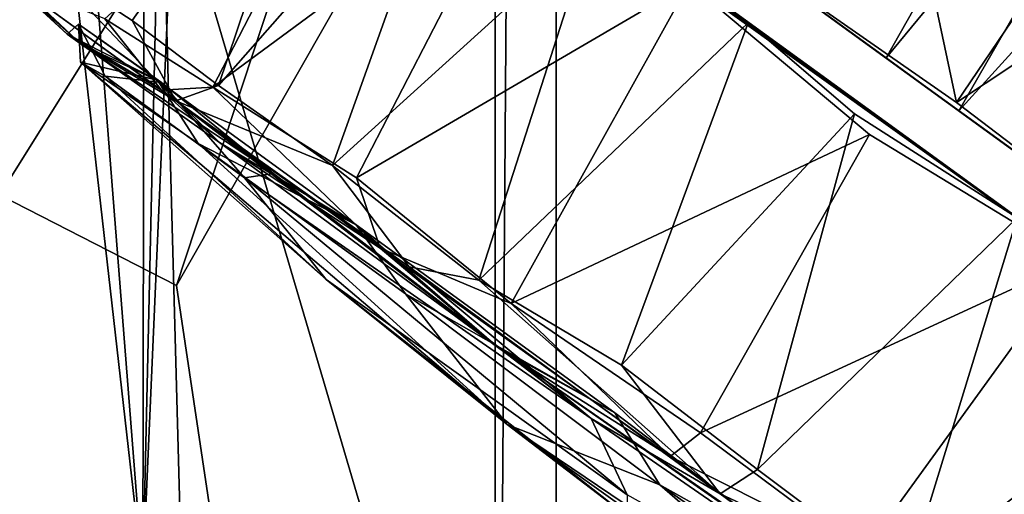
# Model space of a CAD drawing. Header units: millimetres. Extents: x -359 to 363, y -484 to 317.
# Tile 62 of 74: x 290 to 322, y -131 to -116. Entities that reach past the tile are written whole.
import ezdxf

# ---------------------------------------------------------------- set-up
doc = ezdxf.new("R2010")
doc.units = ezdxf.units.MM
doc.layers.add('Layer 01', color=7, linetype='Continuous', true_color=0x000000)

msp = doc.modelspace()

# ---------------------------------------------------------------- linework, layer by layer
at = {"layer": 'Layer 01'}
for points in [[(287.161, 148.729, 688), (274.411, 109.709, 688), (274.411, -136.406, 688), (294.911, -136.406, 688)], [(305.161, -165.573, 688), (305.162, 130.576, 688), (287.161, 148.729, 688), (294.911, -136.406, 688)], [(274.411, 109.709, 677), (294.049, 147.359, 677), (293.571, -134.142, 677)], [(293.571, -134.142, 677), (294.049, 147.359, 677), (299.888, 143.457, 677)], [(299.888, 143.457, 677), (305.161, 130.619, 677), (293.571, -134.142, 677)], [(307.161, 107.025, 669), (262.161, -177.425, 669), (280.161, 130.729, 669)], [(307.161, 130.627, 677), (286.256, -82.766, 677), (307.161, -153.721, 677)], [(305.161, -165.573, 677), (293.571, -134.142, 677), (305.161, 130.619, 677)], [(305.161, 130.619, 677), (307.161, 114.51, 679), (305.161, -165.573, 677)], [(305.161, -165.573, 688), (307.161, 114.51, 686), (305.162, 130.576, 688)], [(307.161, -177.425, 669), (307.161, 107.025, 669), (307.161, 130.627, 677), (307.161, -153.721, 677)], [(274.411, 109.709, 677), (293.571, -134.142, 677), (264.161, 124.569, 677)], [(274.411, -136.406, 677), (264.161, 124.569, 677), (293.571, -134.142, 677)], [(307.161, 114.51, 686), (305.161, -165.573, 688), (307.161, -161.206, 686)], [(305.161, -165.573, 677), (307.161, 114.51, 679), (307.161, -177.425, 679)], [(307.161, -161.206, 686), (307.161, 114.51, 679), (307.161, 114.51, 686)], [(307.161, 114.51, 679), (307.161, -161.206, 686), (307.161, -177.425, 679)], [(307.161, -177.425, 669), (262.161, -177.425, 669), (307.161, 107.025, 669)], [(286.256, -82.766, 677), (284.661, -177.425, 677), (307.161, -153.721, 677)], [(294.681, -124.599, 446.585), (307.161, -86.659, 409.362), (262.161, -86.659, 409.362), (262.161, -107.919, 430.22)], [(294.681, -124.599, 446.585), (307.161, -102.695, 425.095), (307.161, -86.659, 409.362)], [(309.311, -86.926, 41.514), (311.776, -88.715, 12.867), (350.255, -116.676, 10.609)], [(309.311, -86.926, 41.514), (350.255, -116.676, 10.609), (344.853, -112.75, 55.236)], [(350.255, -116.676, 10.609), (311.776, -88.715, 12.867), (319.212, -94.103, 4.347)], [(307.161, -92.314, 403.702), (284.661, -128.343, 439.051), (284.661, -92.262, 403.651)], [(307.161, -92.314, 403.702), (307.161, -215.756, 524.814), (284.661, -128.343, 439.051)], [(307.161, -92.314, 403.702), (307.161, -102.695, 425.095), (307.161, -215.756, 524.814)], [(319.212, -94.103, 4.347), (328.112, -100.541, 0.382), (350.255, -116.676, 10.609)], [(352.98, -120.762, 42.206), (322.939, -98.937, 29.993), (316.784, -94.463, 55.898)], [(352.98, -120.762, 42.206), (316.784, -94.463, 55.898), (345.545, -115.364, 53.862)], [(318.015, -117.105, 22.487), (315.311, -115.132, 24.928), (326.73, -101.75, 23.694)], [(326.73, -101.75, 23.694), (329.211, -103.53, 22.14), (318.015, -117.105, 22.487)], [(307.161, -208.236, 528.643), (307.161, -102.695, 425.095), (294.681, -124.599, 446.585)], [(307.161, -215.756, 524.814), (307.161, -102.695, 425.095), (307.161, -208.236, 528.643)], [(320.413, -118.846, 21.969), (318.015, -117.105, 22.487), (329.211, -103.53, 22.14)], [(329.211, -103.53, 22.14), (332.293, -105.745, 22.173), (320.413, -118.846, 21.969)], [(318.688, -110.807, 59.432), (320.334, -118.575, 60.146), (330.105, -104.139, 60.07)], [(335.548, -108.468, 59.425), (330.105, -104.139, 60.07), (320.334, -118.575, 60.146)], [(300.045, -106.162, 11.758), (298.414, -104.977, 45.04), (339.266, -134.657, 47.365)], [(298.414, -104.977, 45.04), (324.247, -123.758, 59.508), (329.89, -127.859, 57.091)], [(324.247, -123.758, 59.508), (298.414, -104.977, 45.04), (305.998, -110.595, 55.077)], [(298.414, -104.977, 45.04), (329.89, -127.859, 57.091), (339.266, -134.657, 47.365)], [(322.892, -120.648, 22.539), (320.413, -118.846, 21.969), (332.293, -105.745, 22.173)], [(300.045, -106.162, 11.758), (293.225, -115.875, 11.618), (290.445, -114.071, 16.918)], [(296.055, -118.012, 7.793), (293.225, -115.875, 11.618), (300.045, -106.162, 11.758)], [(296.055, -118.012, 7.793), (300.045, -106.162, 11.758), (303.96, -109.022, 6.875)], [(300.045, -106.162, 11.758), (340.078, -135.248, 14.122), (303.96, -109.022, 6.875)], [(300.045, -106.162, 11.758), (339.266, -134.657, 47.365), (340.078, -135.248, 14.122)], [(292.326, -115.826, 47.24), (295.878, -118.074, 52.172), (301.181, -107.782, 50.473)], [(295.878, -118.074, 52.172), (305.998, -110.595, 55.077), (301.181, -107.782, 50.473)], [(262.161, -107.919, 430.22), (262.161, -204.327, 524.808), (307.161, -208.236, 528.643), (294.681, -124.599, 446.585)], [(335.548, -108.468, 59.425), (320.334, -118.575, 60.146), (326.231, -123.063, 59.184)], [(299.813, -120.653, 4.299), (296.055, -118.012, 7.793), (303.96, -109.022, 6.875)], [(299.813, -120.653, 4.299), (303.96, -109.022, 6.875), (308.316, -112.924, 2.996)], [(340.078, -135.248, 14.122), (313.485, -115.955, 0.934), (303.96, -109.022, 6.875)], [(313.485, -115.955, 0.934), (308.316, -112.924, 2.996), (303.96, -109.022, 6.875)], [(295.878, -118.074, 52.172), (300.602, -121.053, 56.198), (305.998, -110.595, 55.077)], [(300.602, -121.053, 56.198), (311.537, -114.651, 58.509), (305.998, -110.595, 55.077)], [(305.998, -110.595, 55.077), (311.537, -114.651, 58.509), (324.247, -123.758, 59.508)], [(318.688, -110.807, 59.432), (312.714, -113.26, 58.773), (320.334, -118.575, 60.146)], [(304.627, -124.429, 1.497), (299.813, -120.653, 4.299), (308.316, -112.924, 2.996)], [(308.316, -112.924, 2.996), (313.485, -115.955, 0.934), (304.627, -124.429, 1.497)], [(312.714, -113.26, 58.773), (344.3, -136.206, 36.165), (342.302, -134.751, 43.112)], [(327.048, -123.662, 28.922), (312.714, -113.26, 58.773), (325.652, -122.652, 25.048)], [(325.652, -122.652, 25.048), (312.714, -113.26, 58.773), (322.892, -120.648, 22.539)], [(322.892, -120.648, 22.539), (312.714, -113.26, 58.773), (320.413, -118.846, 21.969)], [(320.413, -118.846, 21.969), (312.714, -113.26, 58.773), (318.015, -117.105, 22.487)], [(318.015, -117.105, 22.487), (312.714, -113.26, 58.773), (315.311, -115.132, 24.928)], [(328.381, -124.636, 30.001), (312.714, -113.26, 58.773), (327.048, -123.662, 28.922)], [(326.231, -123.063, 59.184), (320.334, -118.575, 60.146), (312.714, -113.26, 58.773)], [(312.714, -113.26, 58.773), (342.302, -134.751, 43.112), (339.504, -132.72, 48.651)], [(312.714, -113.26, 58.773), (328.381, -124.636, 30.001), (344.3, -136.206, 36.165)], [(326.231, -123.063, 59.184), (312.714, -113.26, 58.773), (339.504, -132.72, 48.651)], [(288.082, -113.559, 28.912), (289.637, -114.854, 20.527), (291.555, -116.666, 21.907)], [(289.235, -114.577, 38.258), (288.082, -113.559, 28.912), (291.085, -116.329, 36.754)], [(291.555, -116.666, 21.907), (291.085, -116.329, 36.754), (288.082, -113.559, 28.912)], [(290.445, -114.071, 16.918), (294.654, -118.52, 9.785), (289.637, -114.854, 20.527)], [(293.225, -115.875, 11.618), (294.654, -118.52, 9.785), (290.445, -114.071, 16.918)], [(291.085, -116.329, 36.754), (294.18, -118.174, 49.287), (289.235, -114.577, 38.258)], [(292.326, -115.826, 47.24), (289.235, -114.577, 38.258), (294.18, -118.174, 49.287)], [(289.637, -114.854, 20.527), (294.654, -118.52, 9.785), (291.555, -116.666, 21.907)], [(300.602, -121.053, 56.198), (305.685, -125.188, 58.959), (311.537, -114.651, 58.509)], [(305.685, -125.188, 58.959), (317.469, -119.634, 60.022), (311.537, -114.651, 58.509)], [(317.469, -119.634, 60.022), (324.247, -123.758, 59.508), (311.537, -114.651, 58.509)], [(295.878, -118.074, 52.172), (292.326, -115.826, 47.24), (294.18, -118.174, 49.287)], [(293.225, -115.875, 11.618), (296.055, -118.012, 7.793), (294.654, -118.52, 9.785)], [(291.555, -116.666, 21.907), (291.456, -115.996, 29.858), (291.085, -116.329, 36.754)], [(294.057, -117.839, 41.304), (291.085, -116.329, 36.754), (291.456, -115.996, 29.858)], [(291.456, -115.996, 29.858), (291.555, -116.666, 21.907), (294.18, -117.913, 18.419)], [(291.456, -115.996, 29.858), (294.18, -117.913, 18.419), (292.334, -117.709, 22.429)], [(292.334, -117.709, 22.429), (291.52, -117.244, 34.628), (291.456, -115.996, 29.858)], [(294.057, -117.839, 41.304), (291.456, -115.996, 29.858), (291.52, -117.244, 34.628)], [(309.315, -127.226, 0.239), (304.627, -124.429, 1.497), (313.485, -115.955, 0.934)], [(313.485, -115.955, 0.934), (316.975, -118.951, 0.099), (309.315, -127.226, 0.239)], [(313.485, -115.955, 0.934), (340.078, -135.248, 14.122), (322.325, -122.368, 0.186)], [(313.485, -115.955, 0.934), (322.325, -122.368, 0.186), (316.975, -118.951, 0.099)], [(291.085, -116.329, 36.754), (296.095, -119.895, 47.366), (294.18, -118.174, 49.287)], [(291.085, -116.329, 36.754), (294.057, -117.839, 41.304), (296.095, -119.895, 47.366)], [(297.873, -120.913, 11.703), (291.555, -116.666, 21.907), (294.654, -118.52, 9.785)], [(297.873, -120.913, 11.703), (294.18, -117.913, 18.419), (291.555, -116.666, 21.907)], [(291.52, -117.244, 34.628), (295.395, -119.925, 44.95), (294.057, -117.839, 41.304)], [(291.52, -117.244, 34.628), (292.334, -117.709, 22.429), (299.603, -124.4, 24.601)], [(291.52, -117.244, 34.628), (299.603, -124.4, 24.601), (305.549, -129.18, 37.939)], [(291.52, -117.244, 34.628), (305.549, -129.18, 37.939), (295.395, -119.925, 44.95)], [(296.915, -121.051, 12.264), (292.334, -117.709, 22.429), (294.18, -117.913, 18.419)], [(299.603, -124.4, 24.601), (292.334, -117.709, 22.429), (296.915, -121.051, 12.264)], [(300.583, -122.605, 51.002), (296.095, -119.895, 47.366), (294.057, -117.839, 41.304)], [(300.583, -122.605, 51.002), (294.057, -117.839, 41.304), (295.395, -119.925, 44.95)], [(294.18, -117.913, 18.419), (297.873, -120.913, 11.703), (296.915, -121.051, 12.264)], [(295.878, -118.074, 52.172), (294.18, -118.174, 49.287), (301.378, -123.377, 56.057)], [(301.378, -123.377, 56.057), (294.18, -118.174, 49.287), (296.095, -119.895, 47.366)], [(296.055, -118.012, 7.793), (299.813, -120.653, 4.299), (294.654, -118.52, 9.785)], [(300.602, -121.053, 56.198), (295.878, -118.074, 52.172), (301.378, -123.377, 56.057)], [(299.813, -120.653, 4.299), (302.326, -123.99, 3.329), (294.654, -118.52, 9.785)], [(294.654, -118.52, 9.785), (302.326, -123.99, 3.329), (308.314, -128.98, 3.986)], [(308.314, -128.98, 3.986), (297.873, -120.913, 11.703), (294.654, -118.52, 9.785)], [(313.783, -130.656, -0.033), (309.315, -127.226, 0.239), (316.975, -118.951, 0.099)], [(313.783, -130.656, -0.033), (316.975, -118.951, 0.099), (322.325, -122.368, 0.186)], [(305.685, -125.188, 58.959), (311.912, -129.453, 60.089), (317.469, -119.634, 60.022)], [(311.912, -129.453, 60.089), (324.247, -123.758, 59.508), (317.469, -119.634, 60.022)], [(295.395, -119.925, 44.95), (302.209, -124.878, 52.158), (300.583, -122.605, 51.002)], [(302.209, -124.878, 52.158), (295.395, -119.925, 44.95), (305.549, -129.18, 37.939)], [(296.095, -119.895, 47.366), (305.285, -126.668, 54.939), (301.378, -123.377, 56.057)], [(296.095, -119.895, 47.366), (300.583, -122.605, 51.002), (305.285, -126.668, 54.939)], [(299.813, -120.653, 4.299), (304.627, -124.429, 1.497), (302.326, -123.99, 3.329)], [(297.873, -120.913, 11.703), (308.314, -128.98, 3.986), (296.915, -121.051, 12.264)], [(296.915, -121.051, 12.264), (308.314, -128.98, 3.986), (309.499, -131.49, 14.223)], [(296.915, -121.051, 12.264), (309.499, -131.49, 14.223), (299.603, -124.4, 24.601)], [(300.602, -121.053, 56.198), (301.378, -123.377, 56.057), (305.685, -125.188, 58.959)], [(318.67, -134.324, 0.955), (313.783, -130.656, -0.033), (322.325, -122.368, 0.186)], [(318.67, -134.324, 0.955), (322.325, -122.368, 0.186), (327.936, -127.151, 1.962)], [(309.098, -128.797, 54.422), (305.285, -126.668, 54.939), (300.583, -122.605, 51.002)], [(309.098, -128.797, 54.422), (300.583, -122.605, 51.002), (302.209, -124.878, 52.158)], [(310.912, -130.233, 59.141), (301.378, -123.377, 56.057), (305.285, -126.668, 54.939)], [(305.685, -125.188, 58.959), (301.378, -123.377, 56.057), (310.912, -130.233, 59.141)], [(302.326, -123.99, 3.329), (312.562, -131.459, 0.66), (308.314, -128.98, 3.986)], [(304.627, -124.429, 1.497), (312.562, -131.459, 0.66), (302.326, -123.99, 3.329)], [(311.912, -129.453, 60.089), (317.252, -133.421, 59.428), (324.247, -123.758, 59.508)], [(324.247, -123.758, 59.508), (317.252, -133.421, 59.428), (322.021, -136.993, 57.588)], [(309.505, -132.188, 25.338), (305.549, -129.18, 37.939), (299.603, -124.4, 24.601)], [(309.505, -132.188, 25.338), (299.603, -124.4, 24.601), (309.499, -131.49, 14.223)], [(304.627, -124.429, 1.497), (309.315, -127.226, 0.239), (312.562, -131.459, 0.66)], [(302.209, -124.878, 52.158), (310.581, -131.16, 54.525), (309.098, -128.797, 54.422)], [(310.581, -131.16, 54.525), (302.209, -124.878, 52.158), (305.549, -129.18, 37.939)], [(311.912, -129.453, 60.089), (305.685, -125.188, 58.959), (310.912, -130.233, 59.141)], [(305.285, -126.668, 54.939), (316.828, -134.669, 54.176), (320.468, -137.263, 57.008)], [(320.468, -137.263, 57.008), (310.912, -130.233, 59.141), (305.285, -126.668, 54.939)], [(316.828, -134.669, 54.176), (305.285, -126.668, 54.939), (309.098, -128.797, 54.422)], [(309.315, -127.226, 0.239), (313.783, -130.656, -0.033), (312.562, -131.459, 0.66)], [(324, -138.091, 3.448), (318.67, -134.324, 0.955), (327.936, -127.151, 1.962)], [(307.161, -215.756, 524.814), (274.773, -198.408, 507.793), (284.661, -128.343, 439.051)], [(309.098, -128.797, 54.422), (310.581, -131.16, 54.525), (316.828, -134.669, 54.176)], [(305.549, -129.18, 37.939), (309.505, -132.188, 25.338), (319.905, -139.41, 31.972)], [(305.549, -129.18, 37.939), (319.905, -139.41, 31.972), (317.908, -137.526, 43.07)], [(317.908, -137.526, 43.07), (310.581, -131.16, 54.525), (305.549, -129.18, 37.939)], [(322.342, -138.666, 3.987), (308.314, -128.98, 3.986), (312.562, -131.459, 0.66)], [(309.499, -131.49, 14.223), (308.314, -128.98, 3.986), (322.342, -138.666, 3.987)], [(311.912, -129.453, 60.089), (310.912, -130.233, 59.141), (317.252, -133.421, 59.428)], [(317.252, -133.421, 59.428), (310.912, -130.233, 59.141), (320.468, -137.263, 57.008)], [(313.783, -130.656, -0.033), (318.67, -134.324, 0.955), (312.562, -131.459, 0.66)], [(317.766, -136.189, 53.208), (316.828, -134.669, 54.176), (310.581, -131.16, 54.525)], [(317.908, -137.526, 43.07), (317.766, -136.189, 53.208), (310.581, -131.16, 54.525)], [(318.67, -134.324, 0.955), (322.342, -138.666, 3.987), (312.562, -131.459, 0.66)]]:
    msp.add_3dface(points, dxfattribs=at)

doc.saveas('drawing.dxf')
